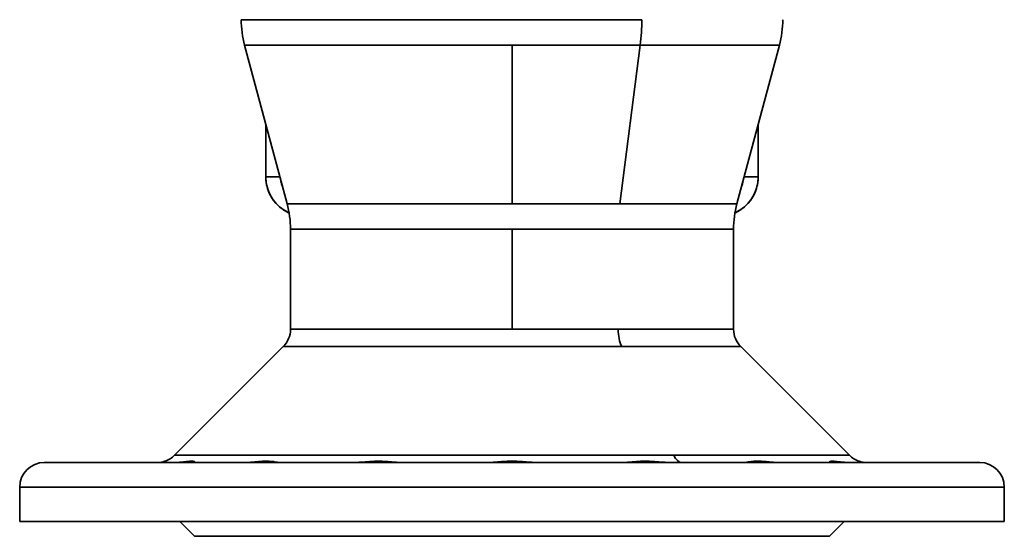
# Model space of a CAD drawing. Header units: inches. Extents: x 3815 to 4775, y 477 to 1610.
# Tile 13 of 19: x 4166 to 4366, y 1323 to 1428. Entities that reach past the tile are written whole.
import ezdxf

# ---------------------------------------------------------------- set-up
doc = ezdxf.new("R2010")
doc.units = ezdxf.units.IN
doc.header["$MEASUREMENT"] = 0

msp = doc.modelspace()

# ---------------------------------------------------------------- linework, layer by layer
at = {"color": 7, "lineweight": 35}
for p, q in [((4210.61, 1428.26), (4291.97, 1428.26)), ((4265.61, 1423.08), (4211.29, 1423.08)), ((4211.29, 1423.08), (4219.92, 1390.85)), ((4265.61, 1423.08), (4211.29, 1423.08)), ((4265.61, 1390.85), (4265.61, 1423.08)), ((4291.65, 1423.08), (4265.61, 1423.08)), ((4291.65, 1423.08), (4265.61, 1423.08)), ((4265.61, 1423.08), (4265.61, 1390.85)), ((4291.65, 1423.08), (4287.51, 1390.85)), ((4287.51, 1390.85), (4291.65, 1423.08)), ((4319.92, 1423.08), (4291.65, 1423.08)), ((4319.92, 1423.08), (4291.65, 1423.08)), ((4319.92, 1423.08), (4311.29, 1390.85)), ((4219.92, 1390.85), (4265.61, 1390.85)), ((4220.03, 1390.85), (4265.61, 1390.85)), ((4265.61, 1390.85), (4287.51, 1390.85)), ((4265.61, 1390.85), (4287.51, 1390.85)), ((4287.51, 1390.85), (4311.29, 1390.85)), ((4287.51, 1390.85), (4311.29, 1390.85)), ((4265.61, 1385.67), (4220.61, 1385.67)), ((4265.61, 1385.67), (4220.61, 1385.67)), ((4220.61, 1365.37), (4220.61, 1385.67)), ((4310.61, 1385.67), (4265.61, 1385.67)), ((4310.61, 1385.67), (4265.61, 1385.67)), ((4265.61, 1365.37), (4265.61, 1385.67)), ((4265.61, 1385.67), (4265.61, 1365.37)), ((4310.61, 1365.37), (4310.61, 1385.67)), ((4265.61, 1365.37), (4220.61, 1365.37)), ((4220.61, 1365.37), (4265.61, 1365.37)), ((4265.61, 1365.37), (4287.18, 1365.37)), ((4287.18, 1365.37), (4265.61, 1365.37)), ((4287.18, 1365.37), (4310.61, 1365.37)), ((4310.61, 1365.37), (4287.18, 1365.37)), ((4219.14, 1361.84), (4197.07, 1339.77)), ((4287.88, 1361.84), (4219.14, 1361.84)), ((4219.14, 1361.84), (4287.88, 1361.84)), ((4312.07, 1361.84), (4287.88, 1361.84)), ((4287.88, 1361.84), (4312.07, 1361.84)), ((4312.07, 1361.84), (4334.14, 1339.77)), ((4334.14, 1339.77), (4312.07, 1361.84)), ((4360.61, 1338.3), (4170.61, 1338.3)), ((4197.07, 1339.77), (4298.46, 1339.77)), ((4298.46, 1339.77), (4205.46, 1339.77)), ((4334.14, 1339.77), (4298.46, 1339.77)), ((4298.46, 1339.77), (4334.14, 1339.77)), ((4365.61, 1333.3), (4165.61, 1333.3)), ((4165.61, 1333.3), (4365.61, 1333.3)), ((4198.11, 1326.3), (4165.61, 1326.3)), ((4165.61, 1326.3), (4365.61, 1326.3)), ((4333.11, 1326.3), (4198.11, 1326.3)), ((4365.61, 1326.3), (4333.11, 1326.3)), ((4330.11, 1323.3), (4201.11, 1323.3)), ((4201.11, 1323.3), (4330.11, 1323.3)), ((4225.61, 1323.3), (4305.61, 1323.3)), ((4305.61, 1323.3), (4225.61, 1323.3))]:
    msp.add_line(p, q, dxfattribs=at)
at = {"color": 7, "lineweight": 35, "ltscale": 0.266502}
msp.add_line((4215.61, 1406.96), (4215.61, 1396.3), dxfattribs=at)
msp.add_line((4215.61, 1406.96), (4215.61, 1396.3), dxfattribs=at)
at = {"color": 7, "lineweight": 35, "ltscale": 0.266515}
for p, q in [((4315.61, 1396.3), (4315.61, 1406.96)), ((4315.61, 1406.96), (4315.61, 1396.3)), ((4315.61, 1396.3), (4315.61, 1406.96)), ((4315.61, 1406.96), (4315.61, 1396.3)), ((4315.61, 1406.96), (4315.61, 1396.3))]:
    msp.add_line(p, q, dxfattribs=at)
at = {"color": 7, "lineweight": 35, "ltscale": 0.266516}
msp.add_line((4315.61, 1396.3), (4315.61, 1406.96), dxfattribs=at)
at = {"color": 7, "lineweight": 35, "ltscale": 0.071387}
msp.add_line((4215.61, 1396.3), (4218.46, 1396.3), dxfattribs=at)
at = {"color": 7, "lineweight": 35, "ltscale": 0.071429}
msp.add_line((4215.61, 1396.3), (4218.46, 1396.3), dxfattribs=at)
at = {"color": 7, "lineweight": 35, "ltscale": 0.071411}
msp.add_line((4312.75, 1396.3), (4315.61, 1396.3), dxfattribs=at)
at = {"color": 7, "lineweight": 35, "ltscale": 0.07139}
msp.add_line((4312.75, 1396.3), (4315.61, 1396.3), dxfattribs=at)
at = {"color": 7, "lineweight": 35, "ltscale": 0.000494}
msp.add_line((4315.61, 1396.28), (4315.61, 1396.3), dxfattribs=at)
at = {"color": 7, "lineweight": 35, "ltscale": 0.004227}
msp.add_line((4218.66, 1395.56), (4218.69, 1395.39), dxfattribs=at)
at = {"color": 7, "lineweight": 35, "ltscale": 0.004252}
msp.add_line((4312.52, 1395.39), (4312.55, 1395.56), dxfattribs=at)
at = {"color": 7, "lineweight": 35, "ltscale": 0.011436}
for p, q in [((4170.61, 1338.3), (4171.06, 1338.3)), ((4360.15, 1338.3), (4360.61, 1338.3))]:
    msp.add_line(p, q, dxfattribs=at)
at = {"color": 7, "lineweight": 35, "ltscale": 0.034199}
msp.add_line((4171.06, 1338.3), (4172.43, 1338.3), dxfattribs=at)
at = {"color": 7, "lineweight": 35, "ltscale": 0.056631}
msp.add_line((4172.43, 1338.3), (4174.7, 1338.3), dxfattribs=at)
at = {"color": 7, "lineweight": 35, "ltscale": 0.078519}
for p, q in [((4174.7, 1338.3), (4177.84, 1338.3)), ((4353.37, 1338.3), (4356.52, 1338.3))]:
    msp.add_line(p, q, dxfattribs=at)
at = {"color": 7, "lineweight": 35, "ltscale": 0.099651}
for p, q in [((4177.84, 1338.3), (4181.82, 1338.3)), ((4349.39, 1338.3), (4353.37, 1338.3))]:
    msp.add_line(p, q, dxfattribs=at)
at = {"color": 7, "lineweight": 35, "ltscale": 0.119823}
for p, q in [((4181.82, 1338.3), (4186.62, 1338.3)), ((4344.6, 1338.3), (4349.39, 1338.3))]:
    msp.add_line(p, q, dxfattribs=at)
at = {"color": 7, "lineweight": 35, "ltscale": 0.472076}
msp.add_line((4201.08, 1338.3), (4182.2, 1338.3), dxfattribs=at)
at = {"color": 7, "lineweight": 35, "ltscale": 0.138841}
for p, q in [((4186.62, 1338.3), (4192.17, 1338.3)), ((4339.04, 1338.3), (4344.6, 1338.3))]:
    msp.add_line(p, q, dxfattribs=at)
at = {"color": 7, "lineweight": 35, "ltscale": 0.15652}
for p, q in [((4192.17, 1338.3), (4198.43, 1338.3)), ((4332.78, 1338.3), (4339.04, 1338.3))]:
    msp.add_line(p, q, dxfattribs=at)
at = {"color": 7, "lineweight": 35, "ltscale": 0.00036}
for p, q in [((4193.73, 1338.3), (4193.71, 1338.3)), ((4337.48, 1338.3), (4337.5, 1338.3))]:
    msp.add_line(p, q, dxfattribs=at)
at = {"color": 7, "lineweight": 35, "ltscale": 0.000453}
msp.add_line((4193.73, 1338.3), (4193.75, 1338.3), dxfattribs=at)
at = {"color": 7, "lineweight": 35, "ltscale": 0.000525}
for p, q in [((4193.73, 1338.3), (4193.75, 1338.3)), ((4337.48, 1338.3), (4337.46, 1338.3))]:
    msp.add_line(p, q, dxfattribs=at)
at = {"color": 7, "lineweight": 35, "ltscale": 0.000215}
msp.add_line((4193.75, 1338.3), (4193.76, 1338.3), dxfattribs=at)
at = {"color": 7, "lineweight": 35, "ltscale": 0.002371}
msp.add_line((4195.11, 1338.56), (4195.02, 1338.52), dxfattribs=at)
at = {"color": 7, "lineweight": 35, "ltscale": 0.003996}
msp.add_line((4197.07, 1339.77), (4197.23, 1339.77), dxfattribs=at)
at = {"color": 7, "lineweight": 35, "ltscale": 0.206093}
msp.add_line((4205.46, 1339.77), (4197.22, 1339.77), dxfattribs=at)
at = {"color": 7, "lineweight": 35, "ltscale": 0.172696}
for p, q in [((4198.43, 1338.3), (4205.34, 1338.3)), ((4325.87, 1338.3), (4332.78, 1338.3))]:
    msp.add_line(p, q, dxfattribs=at)
at = {"color": 7, "lineweight": 35, "ltscale": 0.009413}
for p, q in [((4198.92, 1338.41), (4198.54, 1338.37)), ((4332.29, 1338.41), (4332.67, 1338.37))]:
    msp.add_line(p, q, dxfattribs=at)
at = {"color": 7, "lineweight": 35, "ltscale": 0.009414}
for p, q in [((4198.55, 1338.37), (4198.93, 1338.41)), ((4332.66, 1338.37), (4332.29, 1338.41))]:
    msp.add_line(p, q, dxfattribs=at)
at = {"color": 7, "lineweight": 35, "ltscale": 0.008921}
msp.add_line((4199.27, 1338.46), (4198.92, 1338.41), dxfattribs=at)
at = {"color": 7, "lineweight": 35, "ltscale": 0.008834}
for p, q in [((4199.27, 1338.45), (4198.92, 1338.41)), ((4331.94, 1338.45), (4332.29, 1338.41))]:
    msp.add_line(p, q, dxfattribs=at)
at = {"color": 7, "lineweight": 35, "ltscale": 0.00877}
for p, q in [((4198.93, 1338.41), (4199.27, 1338.46)), ((4332.29, 1338.41), (4331.94, 1338.46))]:
    msp.add_line(p, q, dxfattribs=at)
at = {"color": 7, "lineweight": 35, "ltscale": 0.008118}
for p, q in [((4199.27, 1338.46), (4199.6, 1338.49)), ((4331.94, 1338.46), (4331.62, 1338.49))]:
    msp.add_line(p, q, dxfattribs=at)
at = {"color": 7, "lineweight": 35, "ltscale": 0.031976}
msp.add_line((4201.08, 1338.3), (4202.36, 1338.3), dxfattribs=at)
at = {"color": 7, "lineweight": 35, "ltscale": 4.8e-05}
msp.add_line((4201.18, 1338.4), (4201.18, 1338.4), dxfattribs=at)
at = {"color": 7, "lineweight": 35, "ltscale": 0.222437}
msp.add_line((4202.36, 1338.3), (4211.26, 1338.3), dxfattribs=at)
at = {"color": 7, "lineweight": 35, "ltscale": 0.187204}
for p, q in [((4205.34, 1338.3), (4212.83, 1338.3)), ((4318.39, 1338.3), (4325.87, 1338.3))]:
    msp.add_line(p, q, dxfattribs=at)
at = {"color": 7, "lineweight": 35, "ltscale": 0.175476}
for p, q in [((4218.27, 1338.3), (4211.26, 1338.3)), ((4319.96, 1338.3), (4312.94, 1338.3))]:
    msp.add_line(p, q, dxfattribs=at)
at = {"color": 7, "lineweight": 35, "ltscale": 0.000369}
msp.add_line((4211.26, 1338.3), (4211.27, 1338.3), dxfattribs=at)
at = {"color": 7, "lineweight": 35, "ltscale": 0.000636}
msp.add_line((4211.27, 1338.3), (4211.3, 1338.3), dxfattribs=at)
at = {"color": 7, "lineweight": 35, "ltscale": 0.000452}
msp.add_line((4211.31, 1338.3), (4211.3, 1338.3), dxfattribs=at)
at = {"color": 7, "lineweight": 35, "ltscale": 0.000455}
msp.add_line((4211.31, 1338.3), (4211.3, 1338.3), dxfattribs=at)
at = {"color": 7, "lineweight": 35, "ltscale": 0.000995}
msp.add_line((4211.3, 1338.3), (4211.34, 1338.3), dxfattribs=at)
at = {"color": 7, "lineweight": 35, "ltscale": 0.199911}
for p, q in [((4212.83, 1338.3), (4220.82, 1338.3)), ((4310.39, 1338.3), (4318.39, 1338.3))]:
    msp.add_line(p, q, dxfattribs=at)
at = {"color": 7, "lineweight": 35, "ltscale": 0.000247}
msp.add_line((4218.26, 1338.3), (4218.25, 1338.3), dxfattribs=at)
at = {"color": 7, "lineweight": 35, "ltscale": 0.000252}
for p, q in [((4218.27, 1338.3), (4218.26, 1338.3)), ((4312.95, 1338.3), (4312.96, 1338.3))]:
    msp.add_line(p, q, dxfattribs=at)
at = {"color": 7, "lineweight": 35, "ltscale": 0.180409}
for p, q in [((4218.27, 1338.3), (4225.49, 1338.3)), ((4305.72, 1338.3), (4312.94, 1338.3))]:
    msp.add_line(p, q, dxfattribs=at)
at = {"color": 7, "lineweight": 35, "ltscale": 0.000142}
msp.add_line((4218.27, 1338.3), (4218.27, 1338.3), dxfattribs=at)
at = {"color": 7, "lineweight": 35, "ltscale": 9.6e-05}
msp.add_line((4218.27, 1338.3), (4218.27, 1338.3), dxfattribs=at)
at = {"color": 7, "lineweight": 35, "ltscale": 0.210695}
for p, q in [((4220.82, 1338.3), (4229.25, 1338.3)), ((4301.96, 1338.3), (4310.39, 1338.3))]:
    msp.add_line(p, q, dxfattribs=at)
at = {"color": 7, "lineweight": 35, "ltscale": 0.475}
for p, q in [((4244.49, 1338.3), (4225.49, 1338.3)), ((4305.72, 1338.3), (4286.72, 1338.3)), ((4244.49, 1326.3), (4225.49, 1326.3)), ((4349.02, 1326.3), (4330.02, 1326.3))]:
    msp.add_line(p, q, dxfattribs=at)
at = {"color": 7, "lineweight": 35, "ltscale": 0.219447}
for p, q in [((4229.25, 1338.3), (4238.03, 1338.3)), ((4293.18, 1338.3), (4301.96, 1338.3))]:
    msp.add_line(p, q, dxfattribs=at)
at = {"color": 7, "lineweight": 35, "ltscale": 0.016378}
msp.add_line((4234.81, 1338.35), (4235.47, 1338.39), dxfattribs=at)
at = {"color": 7, "lineweight": 35, "ltscale": 0.008134}
msp.add_line((4235.47, 1338.39), (4235.79, 1338.42), dxfattribs=at)
at = {"color": 7, "lineweight": 35, "ltscale": 0.008094}
msp.add_line((4235.79, 1338.42), (4236.12, 1338.44), dxfattribs=at)
at = {"color": 7, "lineweight": 35, "ltscale": 0.016078}
msp.add_line((4236.12, 1338.44), (4236.76, 1338.49), dxfattribs=at)
at = {"color": 7, "lineweight": 35, "ltscale": 0.226086}
for p, q in [((4238.03, 1338.3), (4247.07, 1338.3)), ((4284.14, 1338.3), (4293.18, 1338.3))]:
    msp.add_line(p, q, dxfattribs=at)
at = {"color": 7, "lineweight": 35, "ltscale": 0.013256}
msp.add_line((4240.35, 1338.49), (4240.88, 1338.44), dxfattribs=at)
at = {"color": 7, "lineweight": 35, "ltscale": 0.006338}
msp.add_line((4240.88, 1338.44), (4241.13, 1338.42), dxfattribs=at)
at = {"color": 7, "lineweight": 35, "ltscale": 0.024176}
msp.add_line((4240.88, 1338.44), (4241.84, 1338.35), dxfattribs=at)
at = {"color": 7, "lineweight": 35, "ltscale": 0.006144}
msp.add_line((4241.13, 1338.42), (4241.37, 1338.39), dxfattribs=at)
at = {"color": 7, "lineweight": 35, "ltscale": 0.011694}
msp.add_line((4241.37, 1338.39), (4241.84, 1338.35), dxfattribs=at)
at = {"color": 7, "lineweight": 35, "ltscale": 0.403773}
for p, q in [((4244.49, 1338.3), (4260.64, 1338.3)), ((4270.57, 1338.3), (4286.72, 1338.3))]:
    msp.add_line(p, q, dxfattribs=at)
at = {"color": 7, "lineweight": 35, "ltscale": 0.230548}
for p, q in [((4247.07, 1338.3), (4256.29, 1338.3)), ((4274.92, 1338.3), (4284.14, 1338.3))]:
    msp.add_line(p, q, dxfattribs=at)
at = {"color": 7, "lineweight": 35, "ltscale": 0.232791}
for p, q in [((4256.29, 1338.3), (4265.61, 1338.3)), ((4265.61, 1338.3), (4274.92, 1338.3))]:
    msp.add_line(p, q, dxfattribs=at)
at = {"color": 7, "lineweight": 35, "ltscale": 0.24816}
msp.add_line((4270.57, 1338.3), (4260.64, 1338.3), dxfattribs=at)
at = {"color": 7, "lineweight": 35, "ltscale": 0.00033}
msp.add_line((4260.64, 1338.3), (4260.66, 1338.3), dxfattribs=at)
at = {"color": 7, "lineweight": 35, "ltscale": 0.000549}
msp.add_line((4260.66, 1338.3), (4260.68, 1338.3), dxfattribs=at)
at = {"color": 7, "lineweight": 35, "ltscale": 0.000883}
msp.add_line((4260.68, 1338.3), (4260.71, 1338.3), dxfattribs=at)
at = {"color": 7, "lineweight": 35, "ltscale": 0.00056}
msp.add_line((4270.53, 1338.3), (4270.56, 1338.3), dxfattribs=at)
at = {"color": 7, "lineweight": 35, "ltscale": 0.000327}
msp.add_line((4270.56, 1338.3), (4270.57, 1338.3), dxfattribs=at)
at = {"color": 7, "lineweight": 35, "ltscale": 0.024261}
msp.add_line((4289.38, 1338.35), (4290.35, 1338.44), dxfattribs=at)
at = {"color": 7, "lineweight": 35, "ltscale": 0.01179}
msp.add_line((4289.38, 1338.35), (4289.85, 1338.39), dxfattribs=at)
at = {"color": 7, "lineweight": 35, "ltscale": 0.006151}
msp.add_line((4289.85, 1338.39), (4290.09, 1338.42), dxfattribs=at)
at = {"color": 7, "lineweight": 35, "ltscale": 0.00632}
msp.add_line((4290.09, 1338.42), (4290.35, 1338.44), dxfattribs=at)
at = {"color": 7, "lineweight": 35, "ltscale": 0.013136}
msp.add_line((4290.35, 1338.44), (4290.87, 1338.49), dxfattribs=at)
at = {"color": 7, "lineweight": 35, "ltscale": 0.016236}
msp.add_line((4294.46, 1338.49), (4295.11, 1338.44), dxfattribs=at)
at = {"color": 7, "lineweight": 35, "ltscale": 0.008131}
msp.add_line((4295.11, 1338.44), (4295.43, 1338.42), dxfattribs=at)
at = {"color": 7, "lineweight": 35, "ltscale": 0.008132}
msp.add_line((4295.43, 1338.42), (4295.76, 1338.39), dxfattribs=at)
at = {"color": 7, "lineweight": 35, "ltscale": 0.016264}
msp.add_line((4295.76, 1338.39), (4296.41, 1338.35), dxfattribs=at)
at = {"color": 7, "lineweight": 35, "ltscale": 9.9e-05}
msp.add_line((4312.94, 1338.3), (4312.94, 1338.3), dxfattribs=at)
at = {"color": 7, "lineweight": 35, "ltscale": 0.00014}
msp.add_line((4312.94, 1338.3), (4312.95, 1338.3), dxfattribs=at)
at = {"color": 7, "lineweight": 35, "ltscale": 0.000243}
msp.add_line((4319.92, 1338.3), (4319.91, 1338.3), dxfattribs=at)
at = {"color": 7, "lineweight": 35, "ltscale": 0.000652}
msp.add_line((4319.92, 1338.3), (4319.94, 1338.3), dxfattribs=at)
at = {"color": 7, "lineweight": 35, "ltscale": 0.000365}
msp.add_line((4319.94, 1338.3), (4319.96, 1338.3), dxfattribs=at)
at = {"color": 7, "lineweight": 35, "ltscale": 0.254413}
msp.add_line((4319.96, 1338.3), (4330.13, 1338.3), dxfattribs=at)
at = {"color": 7, "lineweight": 35, "ltscale": 0.472075}
msp.add_line((4349.02, 1338.3), (4330.13, 1338.3), dxfattribs=at)
at = {"color": 7, "lineweight": 35, "ltscale": 0.008211}
msp.add_line((4331.62, 1338.49), (4331.94, 1338.45), dxfattribs=at)
at = {"color": 7, "lineweight": 35, "ltscale": 0.017046}
msp.add_line((4331.62, 1338.49), (4332.29, 1338.41), dxfattribs=at)
at = {"color": 7, "lineweight": 35, "ltscale": 0.016887}
msp.add_line((4332.29, 1338.41), (4331.62, 1338.49), dxfattribs=at)
at = {"color": 7, "lineweight": 35, "ltscale": 0.002387}
msp.add_line((4336.2, 1338.52), (4336.11, 1338.56), dxfattribs=at)
msp.add_line((4336.2, 1338.52), (4336.11, 1338.56), dxfattribs=at)
at = {"color": 7, "lineweight": 35, "ltscale": 0.000351}
msp.add_line((4337.5, 1338.3), (4337.48, 1338.3), dxfattribs=at)
at = {"color": 7, "lineweight": 35, "ltscale": 0.056633}
msp.add_line((4356.52, 1338.3), (4358.78, 1338.3), dxfattribs=at)
at = {"color": 7, "lineweight": 35, "ltscale": 0.034198}
msp.add_line((4358.78, 1338.3), (4360.15, 1338.3), dxfattribs=at)
at = {"color": 7, "lineweight": 35, "ltscale": 0.175}
for p, q in [((4165.61, 1333.3), (4165.61, 1326.3)), ((4165.61, 1333.3), (4165.61, 1326.3)), ((4365.61, 1326.3), (4365.61, 1333.3)), ((4365.61, 1333.3), (4365.61, 1326.3))]:
    msp.add_line(p, q, dxfattribs=at)
at = {"color": 7, "lineweight": 35, "ltscale": 0.012038}
for p, q in [((4166.09, 1326.3), (4165.61, 1326.3)), ((4365.61, 1326.3), (4365.12, 1326.3))]:
    msp.add_line(p, q, dxfattribs=at)
at = {"color": 7, "lineweight": 35, "ltscale": 0.035999}
for p, q in [((4167.53, 1326.3), (4166.09, 1326.3)), ((4365.12, 1326.3), (4363.68, 1326.3))]:
    msp.add_line(p, q, dxfattribs=at)
at = {"color": 7, "lineweight": 35, "ltscale": 0.059612}
msp.add_line((4169.91, 1326.3), (4167.53, 1326.3), dxfattribs=at)
at = {"color": 7, "lineweight": 35, "ltscale": 0.082652}
for p, q in [((4173.22, 1326.3), (4169.91, 1326.3)), ((4361.3, 1326.3), (4357.99, 1326.3))]:
    msp.add_line(p, q, dxfattribs=at)
at = {"color": 7, "lineweight": 35, "ltscale": 0.104895}
for p, q in [((4177.41, 1326.3), (4173.22, 1326.3)), ((4357.99, 1326.3), (4353.8, 1326.3))]:
    msp.add_line(p, q, dxfattribs=at)
at = {"color": 7, "lineweight": 35, "ltscale": 0.126129}
for p, q in [((4182.46, 1326.3), (4177.41, 1326.3)), ((4353.8, 1326.3), (4348.75, 1326.3))]:
    msp.add_line(p, q, dxfattribs=at)
at = {"color": 7, "lineweight": 35, "ltscale": 0.397759}
for p, q in [((4182.2, 1326.3), (4198.11, 1326.3)), ((4198.11, 1326.3), (4182.2, 1326.3))]:
    msp.add_line(p, q, dxfattribs=at)
at = {"color": 7, "lineweight": 35, "ltscale": 0.475001}
msp.add_line((4201.2, 1326.3), (4182.2, 1326.3), dxfattribs=at)
at = {"color": 7, "lineweight": 35, "ltscale": 0.146149}
for p, q in [((4188.3, 1326.3), (4182.46, 1326.3)), ((4348.75, 1326.3), (4342.91, 1326.3))]:
    msp.add_line(p, q, dxfattribs=at)
at = {"color": 7, "lineweight": 35, "ltscale": 0.164758}
for p, q in [((4194.9, 1326.3), (4188.3, 1326.3)), ((4342.91, 1326.3), (4336.32, 1326.3))]:
    msp.add_line(p, q, dxfattribs=at)
at = {"color": 7, "lineweight": 35, "ltscale": 0.181784}
for p, q in [((4202.17, 1326.3), (4194.9, 1326.3)), ((4336.32, 1326.3), (4329.05, 1326.3))]:
    msp.add_line(p, q, dxfattribs=at)
at = {"color": 7, "lineweight": 35, "ltscale": 0.106066}
for p, q in [((4201.11, 1323.3), (4198.11, 1326.3)), ((4198.11, 1326.3), (4201.11, 1323.3)), ((4333.11, 1326.3), (4330.11, 1323.3)), ((4330.11, 1323.3), (4333.11, 1326.3))]:
    msp.add_line(p, q, dxfattribs=at)
at = {"color": 7, "lineweight": 35, "ltscale": 0.197058}
for p, q in [((4210.05, 1326.3), (4202.17, 1326.3)), ((4329.05, 1326.3), (4321.16, 1326.3))]:
    msp.add_line(p, q, dxfattribs=at)
at = {"color": 7, "lineweight": 35, "ltscale": 0.210434}
for p, q in [((4218.47, 1326.3), (4210.05, 1326.3)), ((4321.16, 1326.3), (4312.75, 1326.3))]:
    msp.add_line(p, q, dxfattribs=at)
at = {"color": 7, "lineweight": 35, "ltscale": 0.221782}
for p, q in [((4227.34, 1326.3), (4218.47, 1326.3)), ((4312.75, 1326.3), (4303.87, 1326.3))]:
    msp.add_line(p, q, dxfattribs=at)
at = {"color": 7, "lineweight": 35, "ltscale": 0.230998}
for p, q in [((4236.58, 1326.3), (4227.34, 1326.3)), ((4303.87, 1326.3), (4294.63, 1326.3))]:
    msp.add_line(p, q, dxfattribs=at)
at = {"color": 7, "lineweight": 35, "ltscale": 0.237985}
for p, q in [((4246.1, 1326.3), (4236.58, 1326.3)), ((4294.63, 1326.3), (4285.11, 1326.3))]:
    msp.add_line(p, q, dxfattribs=at)
at = {"color": 7, "lineweight": 35, "ltscale": 0.242683}
for p, q in [((4255.8, 1326.3), (4246.1, 1326.3)), ((4285.11, 1326.3), (4275.41, 1326.3))]:
    msp.add_line(p, q, dxfattribs=at)
at = {"color": 7, "lineweight": 35, "ltscale": 0.245042}
for p, q in [((4265.61, 1326.3), (4255.8, 1326.3)), ((4275.41, 1326.3), (4265.61, 1326.3))]:
    msp.add_line(p, q, dxfattribs=at)
at = {"color": 7, "lineweight": 35, "ltscale": 0.397758}
for p, q in [((4333.11, 1326.3), (4349.02, 1326.3)), ((4349.02, 1326.3), (4333.11, 1326.3))]:
    msp.add_line(p, q, dxfattribs=at)
at = {"color": 7, "lineweight": 35, "ltscale": 0.059613}
msp.add_line((4363.68, 1326.3), (4361.3, 1326.3), dxfattribs=at)
at = {"color": 7, "lineweight": 35, "ltscale": 0.007765}
for p, q in [((4201.11, 1323.3), (4201.42, 1323.3)), ((4329.8, 1323.3), (4330.11, 1323.3))]:
    msp.add_line(p, q, dxfattribs=at)
at = {"color": 7, "lineweight": 35, "ltscale": 0.023219}
for p, q in [((4201.42, 1323.3), (4202.35, 1323.3)), ((4328.87, 1323.3), (4329.8, 1323.3))]:
    msp.add_line(p, q, dxfattribs=at)
at = {"color": 7, "lineweight": 35, "ltscale": 0.038449}
for p, q in [((4202.35, 1323.3), (4203.88, 1323.3)), ((4327.33, 1323.3), (4328.87, 1323.3))]:
    msp.add_line(p, q, dxfattribs=at)
at = {"color": 7, "lineweight": 35, "ltscale": 0.053311}
for p, q in [((4203.88, 1323.3), (4206.02, 1323.3)), ((4325.2, 1323.3), (4327.33, 1323.3))]:
    msp.add_line(p, q, dxfattribs=at)
at = {"color": 7, "lineweight": 35, "ltscale": 0.067657}
for p, q in [((4206.02, 1323.3), (4208.72, 1323.3)), ((4322.49, 1323.3), (4325.2, 1323.3))]:
    msp.add_line(p, q, dxfattribs=at)
at = {"color": 7, "lineweight": 35, "ltscale": 0.081354}
for p, q in [((4208.72, 1323.3), (4211.98, 1323.3)), ((4319.24, 1323.3), (4322.49, 1323.3))]:
    msp.add_line(p, q, dxfattribs=at)
at = {"color": 7, "lineweight": 35, "ltscale": 0.094264}
for p, q in [((4211.98, 1323.3), (4215.75, 1323.3)), ((4315.47, 1323.3), (4319.24, 1323.3))]:
    msp.add_line(p, q, dxfattribs=at)
at = {"color": 7, "lineweight": 35, "ltscale": 0.10627}
for p, q in [((4215.75, 1323.3), (4220, 1323.3)), ((4311.21, 1323.3), (4315.47, 1323.3))]:
    msp.add_line(p, q, dxfattribs=at)
at = {"color": 7, "lineweight": 35, "ltscale": 0.117252}
for p, q in [((4220, 1323.3), (4224.69, 1323.3)), ((4306.52, 1323.3), (4311.21, 1323.3))]:
    msp.add_line(p, q, dxfattribs=at)
at = {"color": 7, "lineweight": 35, "ltscale": 0.127101}
for p, q in [((4224.69, 1323.3), (4229.77, 1323.3)), ((4301.44, 1323.3), (4306.52, 1323.3))]:
    msp.add_line(p, q, dxfattribs=at)
at = {"color": 7, "lineweight": 35, "ltscale": 0.13573}
for p, q in [((4229.77, 1323.3), (4235.2, 1323.3)), ((4296.01, 1323.3), (4301.44, 1323.3))]:
    msp.add_line(p, q, dxfattribs=at)
at = {"color": 7, "lineweight": 35, "ltscale": 0.14305}
for p, q in [((4235.2, 1323.3), (4240.92, 1323.3)), ((4290.29, 1323.3), (4296.01, 1323.3))]:
    msp.add_line(p, q, dxfattribs=at)
at = {"color": 7, "lineweight": 35, "ltscale": 0.148993}
for p, q in [((4240.92, 1323.3), (4246.88, 1323.3)), ((4284.33, 1323.3), (4290.29, 1323.3))]:
    msp.add_line(p, q, dxfattribs=at)
at = {"color": 7, "lineweight": 35, "ltscale": 0.153502}
for p, q in [((4246.88, 1323.3), (4253.02, 1323.3)), ((4278.19, 1323.3), (4284.33, 1323.3))]:
    msp.add_line(p, q, dxfattribs=at)
at = {"color": 7, "lineweight": 35, "ltscale": 0.156531}
for p, q in [((4253.02, 1323.3), (4259.28, 1323.3)), ((4271.93, 1323.3), (4278.19, 1323.3))]:
    msp.add_line(p, q, dxfattribs=at)
at = {"color": 7, "lineweight": 35, "ltscale": 0.158052}
for p, q in [((4259.28, 1323.3), (4265.61, 1323.3)), ((4265.61, 1323.3), (4271.93, 1323.3))]:
    msp.add_line(p, q, dxfattribs=at)
at = {"color": 7, "lineweight": 35}
for points in [[(4198.93, 1338.41), (4199.39, 1338.47), (4199.67, 1338.5), (4199.8, 1338.51), (4199.99, 1338.53), (4200.16, 1338.55)], [(4200.16, 1338.55), (4200.36, 1338.55), (4200.45, 1338.56), (4200.54, 1338.56), (4200.65, 1338.55), (4200.75, 1338.54), (4200.84, 1338.53), (4200.93, 1338.51), (4201.01, 1338.49), (4201.05, 1338.48), (4201.08, 1338.47), (4201.11, 1338.45), (4201.13, 1338.44)], [(4201.2, 1338.36), (4201.19, 1338.35), (4201.19, 1338.34), (4201.18, 1338.33), (4201.17, 1338.32), (4201.15, 1338.31), (4201.12, 1338.31), (4201.08, 1338.3)], [(4201.13, 1338.44), (4201.16, 1338.42), (4201.18, 1338.4), (4201.19, 1338.38), (4201.19, 1338.37), (4201.2, 1338.36)], [(4213.68, 1338.44), (4214.12, 1338.48), (4214.33, 1338.49), (4214.64, 1338.52), (4214.87, 1338.53), (4215.1, 1338.54), (4215.43, 1338.55), (4215.75, 1338.56)], [(4236.12, 1338.44), (4236.63, 1338.48), (4236.88, 1338.49), (4237.26, 1338.52), (4237.54, 1338.53), (4237.81, 1338.54), (4238.23, 1338.55), (4238.63, 1338.56)], [(4263.02, 1338.44), (4263.44, 1338.47), (4263.95, 1338.5), (4264.35, 1338.53), (4264.74, 1338.54), (4265.17, 1338.55), (4265.6, 1338.56)], [(4265.6, 1338.56), (4266.03, 1338.55), (4266.45, 1338.54), (4266.86, 1338.53), (4267.27, 1338.5), (4267.77, 1338.47), (4268.18, 1338.44)], [(4292.59, 1338.56), (4293, 1338.55), (4293.41, 1338.54), (4293.69, 1338.53), (4293.96, 1338.52), (4294.34, 1338.49), (4294.59, 1338.48), (4295.11, 1338.44)], [(4330.02, 1338.36), (4330.02, 1338.37), (4330.02, 1338.38), (4330.03, 1338.4), (4330.05, 1338.42), (4330.08, 1338.44)], [(4330.13, 1338.3), (4330.09, 1338.31), (4330.06, 1338.31), (4330.05, 1338.32), (4330.04, 1338.33), (4330.02, 1338.34), (4330.02, 1338.35), (4330.02, 1338.36)]]:
    msp.add_lwpolyline(points, dxfattribs=at)
for centre, radius, start, end in [((4230.61, 1428.26), 20, 180.0003, 194.9999), ((4251.2, 1428.23), 40.77, 352.7485, 0.0425), ((4251.21, 1428.23), 40.76, 352.7478, 0.0433), ((4300.61, 1428.26), 20, 345, 0), ((4223.61, 1396.3), 8, 180, 245.7926), ((4223.61, 1396.3), 8, 180, 245.7919), ((4223.59, 1396.3), 7.99, 180.1224, 191.301), ((4223.59, 1396.3), 7.98, 180.2413, 191.2632), ((4223.6, 1396.3), 7.99, 180.772, 211.418), ((4307.61, 1396.3), 8, 294.1729, 0), ((4307.61, 1396.3), 8, 294.2063, 0), ((4307.61, 1396.3), 7.99, 328.0744, 0.0138), ((4307.62, 1396.3), 7.98, 348.737, 0.013), ((4307.62, 1396.3), 7.99, 348.7643, 0.0169), ((4223.6, 1396.3), 8, 188.8794, 191.2878), ((4223.59, 1396.3), 7.98, 191.237, 202.513), ((4223.58, 1396.29), 7.97, 191.2786, 202.5699), ((4223.61, 1396.3), 5, 188.5073, 201.4461), ((4223.59, 1396.3), 4.99, 190.4722, 201.4607), ((4307.61, 1396.3), 5, 338.5432, 351.476), ((4307.62, 1396.3), 4.99, 338.5284, 349.529), ((4307.62, 1396.3), 7.98, 337.487, 348.763), ((4307.63, 1396.29), 7.97, 337.481, 348.7865), ((4307.61, 1396.3), 7.99, 346.6982, 348.7684), ((4223.59, 1396.3), 7.99, 199.4289, 202.6242), ((4223.59, 1396.29), 7.98, 202.487, 213.6223), ((4223.59, 1396.29), 7.98, 202.5456, 213.7305), ((4307.62, 1396.29), 7.98, 326.237, 337.513), ((4307.63, 1396.29), 7.98, 327.1377, 337.5065), ((4223.59, 1396.29), 7.98, 213.737, 225.013), ((4223.59, 1396.29), 7.98, 224.987, 236.263), ((4200.61, 1385.67), 20, 0, 15), ((4200.61, 1385.67), 20, 0, 15), ((4330.61, 1385.67), 20, 165, 180), ((4307.62, 1396.29), 7.98, 303.737, 315.013), ((4307.62, 1396.29), 7.98, 314.987, 326.263), ((4223.6, 1396.28), 7.98, 236.2356, 245.8006), ((4223.59, 1396.28), 7.97, 237.2937, 245.7946), ((4223.61, 1396.3), 8, 238.3813, 245.7845), ((4307.62, 1396.28), 7.98, 294.2064, 303.831), ((4307.62, 1396.28), 7.98, 294.1975, 303.7644), ((4307.61, 1396.3), 8, 294.2143, 301.9329), ((4215.61, 1365.37), 5, 315, 0), ((4315.61, 1365.37), 5, 180, 225), ((4170.61, 1333.3), 5, 90, 180), ((4170.61, 1333.3), 5, 90, 180), ((4193.53, 1343.3), 5, 270.0043, 288.3134), ((4193.71, 1342.31), 4.01, 270.1595, 278.7003), ((4193.71, 1342.31), 4.01, 270.298, 278.6961), ((4193.71, 1342.26), 3.96, 278.7107, 285.1898), ((4193.71, 1342.26), 3.96, 285.1913, 290.5888), ((4193.71, 1342.26), 3.96, 285.1933, 289.2173), ((4193.53, 1343.3), 5, 288.3133, 315), ((4197.24, 1349.93), 11.62, 270.1808, 274.4758), ((4197.25, 1349.8), 11.49, 270.2135, 274.5002), ((4196.59, 1358.18), 19.9, 274.4952, 276.7288), ((4196.58, 1358.27), 20, 274.5099, 276.7424), ((4196.87, 1355.07), 16.78, 274.3783, 275.7413), ((4196.86, 1355.15), 16.86, 274.3926, 275.7608), ((4200.98, 1326.72), 11.85, 93.9642, 96.7157), ((4200.96, 1326.96), 11.61, 93.9482, 96.7452), ((4200.47, 1334.25), 4.3, 88.0736, 94.0348), ((4200.55, 1336.71), 1.84, 78.1242, 88.2461), ((4200.81, 1337.88), 0.65, 60.5483, 79.0311), ((4200.74, 1337.65), 0.882, 69.7361, 77.5006), ((4200.89, 1338.04), 0.469, 58.7644, 69.9378), ((4200.89, 1338.05), 0.453, 58.6144, 69.2689), ((4201.09, 1338.5), 0.195, 267.1238, 293.567), ((4201.03, 1338.28), 0.191, 40.3756, 59.7016), ((4201.15, 1338.36), 0.047, 291.8866, 356.0681), ((4201.13, 1338.36), 0.0654, 4.1627, 41.9633), ((4211.17, 1357.29), 18.99, 270.2444, 274.0067), ((4211.15, 1357.73), 19.43, 270.5343, 273.9748), ((4208.32, 1398.78), 60.57, 273.9611, 275.0756), ((4208.32, 1398.72), 60.52, 273.9604, 275.0763), ((4217.58, 1294.43), 44.18, 93.642, 95.0645), ((4215.81, 1322.14), 16.42, 90.2117, 93.6316), ((4215.8, 1328.33), 10.23, 81.4308, 90.2744), ((4215.78, 1327.74), 10.81, 85.5817, 90.1453), ((4215.81, 1328.5), 10.06, 81.3715, 85.4576), ((4213.57, 1314.26), 24.47, 79.8652, 81.1896), ((4213.62, 1314.54), 24.18, 79.8514, 81.1918), ((4218.39, 1340.89), 2.59, 258.7089, 267.5032), ((4218.4, 1341), 2.7, 258.8567, 267.0989), ((4233.48, 1355.83), 17.53, 270.086, 272.2203), ((4233.39, 1359.79), 21.49, 270.3339, 273.7965), ((4233.08, 1366.14), 27.84, 272.2194, 273.5714), ((4228.6, 1434.22), 96.07, 273.709, 274.4869), ((4239.35, 1299.39), 39.18, 92.8609, 93.7927), ((4238.67, 1313.39), 25.17, 90.0879, 92.9135), ((4238.62, 1317.35), 21.2, 86.8268, 89.9693), ((4238.56, 1315.56), 22.99, 84.2277, 89.8232), ((4238.44, 1314.17), 24.4, 85.5046, 86.8018), ((4243.16, 1353.03), 14.74, 264.8405, 266.5351), ((4242.8, 1348.01), 9.71, 264.3337, 269.2883), ((4242.7, 1345.34), 7.04, 266.4927, 269.7808), ((4260.52, 1355.8), 17.5, 270.4035, 274.198), ((4260.49, 1356.44), 18.14, 270.7107, 274.1472), ((4254.02, 1448.92), 110.85, 274.025, 274.6591), ((4254.04, 1448.68), 110.61, 274.0242, 274.6599), ((4266.55, 1294.04), 44.54, 92.8955, 94.5444), ((4265.63, 1311.75), 26.81, 90.0581, 92.8278), ((4265.59, 1311.8), 26.76, 87.1795, 89.9773), ((4264.67, 1294.25), 44.33, 85.4659, 87.1143), ((4277.4, 1451.72), 113.66, 265.3443, 265.9646), ((4277.41, 1451.78), 113.72, 265.3428, 265.963), ((4270.69, 1355.86), 17.55, 265.7858, 269.5921), ((4270.71, 1356.18), 17.87, 265.8143, 269.4375), ((4288.41, 1348.06), 9.75, 270.7189, 275.6858), ((4288.51, 1345.35), 7.04, 270.2202, 273.5144), ((4288.04, 1353.13), 14.84, 273.4737, 275.1748), ((4292.65, 1315.62), 22.94, 90.1349, 95.7571), ((4292.77, 1314.21), 24.36, 93.1877, 94.4866), ((4292.59, 1317.35), 21.21, 89.9923, 93.162), ((4292.54, 1313.32), 25.24, 87.0792, 89.8755), ((4291.86, 1299.26), 39.31, 86.2017, 87.1309), ((4302.47, 1432.27), 94.12, 265.511, 266.3031), ((4298.13, 1366.02), 27.73, 266.4419, 267.7865), ((4297.82, 1359.65), 21.34, 266.2108, 269.7056), ((4297.73, 1355.82), 17.52, 267.7845, 269.9144), ((4312.83, 1340.87), 2.57, 272.4741, 281.268), ((4312.8, 1341.09), 2.79, 273.3063, 280.9896), ((4317.71, 1313.82), 24.92, 98.8346, 100.1291), ((4317.72, 1313.75), 24.99, 98.8365, 100.1278), ((4315.4, 1328.51), 10.04, 94.5577, 98.6647), ((4315.4, 1328.5), 10.05, 94.5588, 98.6625), ((4315.43, 1327.76), 10.79, 89.9067, 94.4357), ((4315.43, 1327.76), 10.8, 89.9075, 94.4358), ((4315.4, 1322.21), 16.34, 86.3745, 89.8356), ((4315.4, 1322.22), 16.34, 86.3735, 89.8354), ((4313.67, 1294.9), 43.72, 84.9393, 86.3691), ((4313.66, 1294.81), 43.8, 84.9418, 86.3686), ((4322.97, 1399.74), 61.54, 264.9245, 266.0237), ((4322.97, 1399.76), 61.56, 264.9234, 266.0229), ((4320.04, 1357.33), 19.03, 265.9755, 269.753), ((4320.05, 1357.55), 19.25, 265.9942, 269.6056), ((4330.08, 1338.36), 0.0649, 137.6467, 176.0532), ((4330.06, 1338.36), 0.0471, 183.9821, 248.3142), ((4330.18, 1338.28), 0.191, 120.2984, 139.6244), ((4330.19, 1338.27), 0.202, 120.7213, 139.0023), ((4330.18, 1338.27), 0.196, 120.5526, 139.4165), ((4330.12, 1338.47), 0.17, 245.2838, 268.4452), ((4330.4, 1337.88), 0.65, 100.9689, 119.4517), ((4330.4, 1337.87), 0.655, 101.0642, 119.4025), ((4330.66, 1336.71), 1.85, 91.6835, 101.898), ((4330.66, 1336.72), 1.83, 91.6375, 101.9421), ((4330.66, 1336.73), 1.83, 91.7092, 101.9187), ((4330.75, 1334.23), 4.32, 85.9443, 91.8727), ((4330.75, 1334.26), 4.29, 85.9207, 91.8954), ((4330.22, 1326.68), 11.9, 83.2864, 86.0163), ((4330.25, 1326.93), 11.64, 83.2559, 86.0458), ((4330.25, 1326.98), 11.6, 83.2534, 86.0655), ((4334.62, 1358.17), 19.9, 263.2709, 265.5049), ((4334.63, 1358.28), 20.01, 263.2585, 265.4898), ((4334.35, 1355.15), 16.86, 264.2392, 265.6074), ((4334.35, 1355.07), 16.78, 264.2587, 265.6217), ((4333.97, 1349.92), 11.61, 265.5385, 269.8208), ((4333.96, 1349.76), 11.46, 265.5087, 269.8503), ((4337.68, 1343.3), 5, 225, 251.6867), ((4337.68, 1343.3), 5, 251.6866, 269.9957), ((4337.5, 1342.26), 3.95, 250.7919, 254.8553), ((4337.5, 1342.26), 3.95, 250.7922, 254.8544), ((4337.5, 1342.26), 3.96, 254.856, 261.3361), ((4337.5, 1342.26), 3.96, 254.8559, 261.3375), ((4337.5, 1342.31), 4.01, 261.3466, 269.8979), ((4337.5, 1342.31), 4.01, 261.3467, 269.4079), ((4360.61, 1333.3), 5, 0, 90), ((4360.61, 1333.3), 5, 0, 90)]:
    msp.add_arc(centre, radius, start, end, dxfattribs=at)
for centre, major_axis, start_param, end_param in [((4289.58, 1365.37), (0, -5), 4.712389, 5.497787), ((4289.58, 1365.37), (0, -5), 4.712389, 5.497787), ((4300.16, 1343.3), (0, -5), 5.497787, 6.283185), ((4300.16, 1343.3), (0, 5), 2.356194, 3.141593)]:
    msp.add_ellipse(centre, major_axis=major_axis, ratio=0.479426, start_param=start_param, end_param=end_param, dxfattribs=at)

doc.saveas('drawing.dxf')
